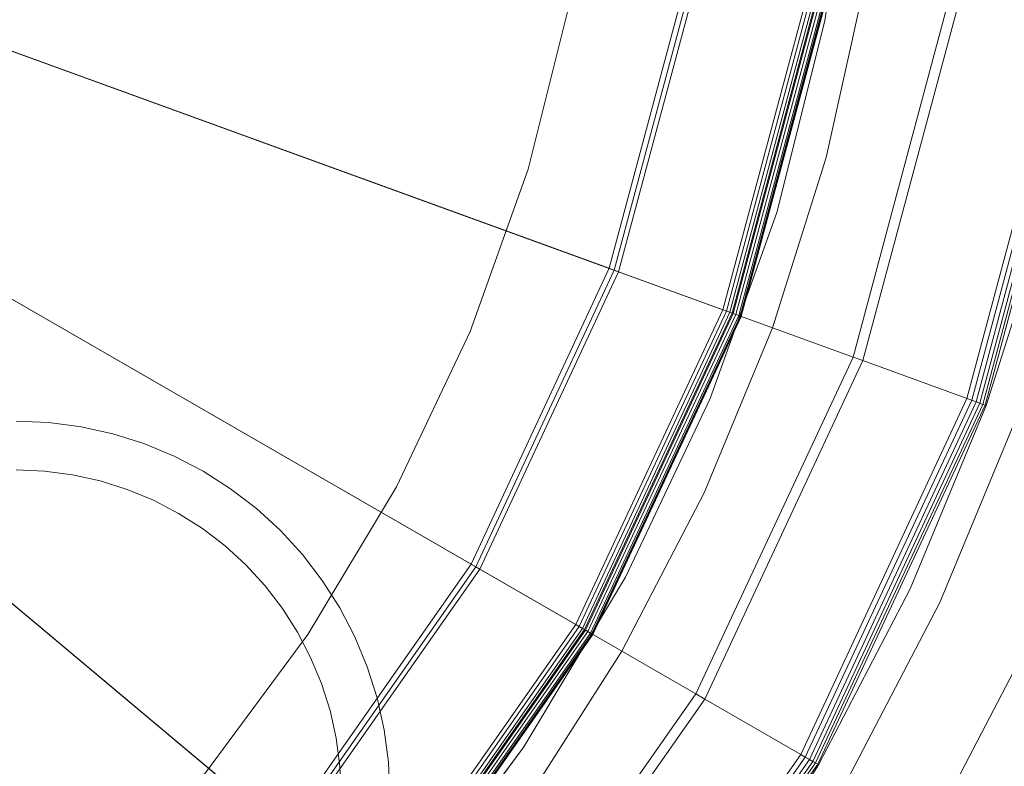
# Model space of a CAD drawing. Header units: inches. Extents: x -412 to -304, y -62 to 18.
# Tile 112 of 256: x -357.364 to -356.767, y -47.748 to -47.296. Entities that reach past the tile are written whole.
import ezdxf

# ---------------------------------------------------------------- set-up
doc = ezdxf.new("R2010")
doc.units = ezdxf.units.IN
doc.header["$LTSCALE"] = 32
doc.header["$MEASUREMENT"] = 0
for name, color, linetype, lineweight in [('Black', 7, 'Continuous', 18), ('DashLine', 7, 'Continuous', 13), ('Drawing', 7, 'Continuous', 18), ('Metal_HtAdjMech', 7, 'Continuous', 18), ('Metal_MP', 7, 'Continuous', 5), ('None', 7, 'Continuous', 18), ('SolidLine', 7, 'Continuous', 15), ('TIMotion-Frame', 7, 'Continuous', 18), ('Wood_1-H', 7, 'Continuous', 13)]:
    doc.layers.add(name, color=color, linetype=linetype, lineweight=lineweight)

# ---------------------------------------------------------------- blocks, each defined once
blk = doc.blocks.new('Group-20')
at = {"layer": 'Black'}
for points in [[(-34.54794, 16.53613, 28.9791), (34.54794, 16.53613, 28.9791), (34.54794, -16.53613, 28.9791), (-34.54794, -16.53613, 28.9791)], [(-34.54794, 16.53613, 27.70079), (34.54794, 16.53613, 27.70079), (34.54794, -16.53613, 27.70079), (-34.54794, -16.53613, 27.70079)]]:
    blk.add_3dface(points, dxfattribs=at)
at = {"layer": 'Wood_1-H'}
for points in [[(-35.96494, 17.95313, 28.99879), (35.96494, 17.95313, 28.99879), (35.96494, -17.95313, 28.99879), (-35.96494, -17.95313, 28.99879)], [(-35.96494, 17.95313, 28.9791), (35.96494, 17.95313, 28.9791), (35.96494, -17.95313, 28.9791), (-35.96494, -17.95313, 28.9791)]]:
    blk.add_3dface(points, dxfattribs=at)
blk = doc.blocks.new('MPHtAdjColumn (3D)')
at = {"layer": 'Metal_HtAdjMech'}
for points, invisible_edges in [([(-0.58057, 0.8579, 2.90305), (-0.5942, 0.86836, 2.90305), (-0.23928, 1.35702, 2.90305), (-0.1201, 1.37271, 2.90305)], 10), ([(-0.1201, 1.37271, 2.90305), (0, 1.37795, 2.90305), (-0.56791, 0.8463, 2.90305), (-0.58057, 0.8579, 2.90305)], 10), ([(-0.55631, 0.83364, 2.90305), (-0.56791, 0.8463, 2.90305), (0, 1.37795, 2.90305), (0.1201, 1.37271, 2.90305)], 10), ([(0.1201, 1.37271, 2.90305), (0.23928, 1.35702, 2.90305), (-0.54586, 0.82002, 2.90305), (-0.55631, 0.83364, 2.90305)], 10), ([(-0.21535, 1.22132, 23.65108), (-0.10809, 1.23544, 23.65108), (-0.1201, 1.37271, 23.65108), (-0.23928, 1.35702, 23.65108)], 10), ([(-0.35664, 1.331, 2.90305), (-0.23928, 1.35702, 2.90305), (-0.5942, 0.86836, 2.90305), (-0.60868, 0.87758, 2.90305)], 10), ([(-0.53663, 0.80553, 2.90305), (-0.54586, 0.82002, 2.90305), (0.23928, 1.35702, 2.90305)], 10), ([(0.23928, 1.35702, 2.90305), (-0.5287, 0.7903, 2.90305), (-0.53663, 0.80553, 2.90305)], 9), ([(0.23928, 1.35702, 2.90305), (0.55631, 0.83364, 2.90305), (-0.52213, 0.77443, 2.90305), (-0.5287, 0.7903, 2.90305)], 11), ([(-0.23928, 1.35702, 23.65108), (-0.35664, 1.331, 23.65108), (-0.32098, 1.1979, 23.65108), (-0.21535, 1.22132, 23.65108)], 10), ([(-0.47129, 1.29485, 2.90305), (-0.35664, 1.331, 2.90305), (-0.60868, 0.87758, 2.90305), (-0.62391, 0.88551, 2.90305)], 10), ([(-0.47129, 1.29485, 2.90305), (-0.47129, 1.29485, 23.65108), (-0.35664, 1.331, 23.65108), (-0.35664, 1.331, 2.90305)], 5), ([(-0.42416, 1.16537, 23.65108), (-0.32098, 1.1979, 23.65108), (-0.35664, 1.331, 23.65108), (-0.47129, 1.29485, 23.65108)], 10), ([(-0.58235, 1.24885, 2.90305), (-0.47129, 1.29485, 2.90305), (-0.63978, 0.89209, 2.90305), (-0.65616, 0.89725, 2.90305)], 10), ([(-0.62391, 0.88551, 2.90305), (-0.63978, 0.89209, 2.90305), (-0.47129, 1.29485, 2.90305)], 10), ([(-0.58235, 1.24885, 2.90305), (-0.58235, 1.24885, 23.65108), (-0.47129, 1.29485, 23.65108), (-0.47129, 1.29485, 2.90305)], 5), ([(-0.52411, 1.12396, 23.65108), (-0.42416, 1.16537, 23.65108), (-0.47129, 1.29485, 23.65108), (-0.58235, 1.24885, 23.65108)], 10), ([(-0.68898, 1.19334, 2.90305), (-0.58235, 1.24885, 2.90305), (-0.67292, 0.90097, 2.90305), (-0.68995, 0.90321, 2.90305)], 10), ([(-0.68898, 1.19334, 2.90305), (-0.68898, 1.19334, 23.65108), (-0.58235, 1.24885, 23.65108), (-0.58235, 1.24885, 2.90305)], 5), ([(-0.58235, 1.24885, 23.65108), (-0.68898, 1.19334, 23.65108), (-0.62008, 1.07401, 23.65108), (-0.52411, 1.12396, 23.65108)], 10), ([(-0.65616, 0.89725, 2.90305), (-0.67292, 0.90097, 2.90305), (-0.58235, 1.24885, 2.90305)], 10), ([(-0.56791, 0.8463, 3.18202), (-0.55631, 0.83364, 3.18202), (-0.10809, 1.23544, 3.18202), (-0.21535, 1.22132, 3.18202)], 10), ([(0, 1.24016, 3.18202), (-0.10809, 1.23544, 3.18202), (-0.55631, 0.83364, 3.18202), (-0.54586, 0.82002, 3.18202)], 10), ([(-0.54586, 0.82002, 3.18202), (0.10809, 1.23544, 3.18202), (0, 1.24016, 3.18202)], 9), ([(-0.54586, 0.82002, 3.18202), (-0.53663, 0.80553, 3.18202), (0.21535, 1.22132, 3.18202), (0.10809, 1.23544, 3.18202)], 10), ([(-0.58057, 0.8579, 3.18202), (-0.56791, 0.8463, 3.18202), (-0.21535, 1.22132, 3.18202), (-0.32098, 1.1979, 3.18202)], 10), ([(0.5287, 0.7903, 3.18202), (0.53663, 0.80553, 3.18202), (0.21535, 1.22132, 3.18202), (-0.53663, 0.80553, 3.18202)], 14), ([(-0.21535, 1.22132, 3.18202), (-0.21535, 1.22132, 23.65108), (-0.32098, 1.1979, 23.65108), (-0.32098, 1.1979, 3.18202)], 5), ([(-0.79036, 1.12875, 2.90305), (-0.68898, 1.19334, 2.90305), (-0.70711, 0.90396, 2.90305), (-0.72426, 0.90321, 2.90305)], 10), ([(-0.79036, 1.12875, 2.90305), (-0.79036, 1.12875, 23.65108), (-0.68898, 1.19334, 23.65108), (-0.68898, 1.19334, 2.90305)], 5), ([(-0.71133, 1.01588, 23.65108), (-0.62008, 1.07401, 23.65108), (-0.68898, 1.19334, 23.65108), (-0.79036, 1.12875, 23.65108)], 10), ([(-0.68995, 0.90321, 2.90305), (-0.70711, 0.90396, 2.90305), (-0.68898, 1.19334, 2.90305)], 10), ([(-0.60868, 0.87758, 3.18202), (-0.5942, 0.86836, 3.18202), (-0.32098, 1.1979, 3.18202), (-0.42416, 1.16537, 3.18202)], 10), ([(-0.32098, 1.1979, 3.18202), (-0.5942, 0.86836, 3.18202), (-0.58057, 0.8579, 3.18202)], 9), ([(-0.32098, 1.1979, 3.18202), (-0.32098, 1.1979, 23.65108), (-0.42416, 1.16537, 23.65108), (-0.42416, 1.16537, 3.18202)], 5), ([(-0.42416, 1.16537, 3.18202), (-0.52411, 1.12396, 3.18202), (-0.62391, 0.88551, 3.18202), (-0.60868, 0.87758, 3.18202)], 10), ([(-0.42416, 1.16537, 3.18202), (-0.42416, 1.16537, 23.65108), (-0.52411, 1.12396, 23.65108), (-0.52411, 1.12396, 3.18202)], 5), ([(-0.52411, 1.12396, 3.18202), (-0.62008, 1.07401, 3.18202), (-0.65616, 0.89725, 3.18202), (-0.63978, 0.89209, 3.18202)], 10), ([(-0.63978, 0.89209, 3.18202), (-0.62391, 0.88551, 3.18202), (-0.52411, 1.12396, 3.18202)], 10), ([(-0.52411, 1.12396, 3.18202), (-0.52411, 1.12396, 23.65108), (-0.62008, 1.07401, 23.65108), (-0.62008, 1.07401, 3.18202)], 5), ([(-0.68995, 0.90321, 3.18202), (-0.67292, 0.90097, 3.18202), (-0.62008, 1.07401, 3.18202), (-0.71133, 1.01588, 3.18202)], 10), ([(-0.62008, 1.07401, 3.18202), (-0.62008, 1.07401, 23.65108), (-0.71133, 1.01588, 23.65108), (-0.71133, 1.01588, 3.18202)], 5), ([(-0.67292, 0.90097, 3.18202), (-0.65616, 0.89725, 3.18202), (-0.62008, 1.07401, 3.18202)], 10), ([(-0.68995, 0.90321, 2.90305), (-0.68995, 0.90321, 3.18202), (-0.70711, 0.90396, 3.18202), (-0.70711, 0.90396, 2.90305)], 5), ([(-0.67292, 0.90097, 2.90305), (-0.67292, 0.90097, 3.18202), (-0.68995, 0.90321, 3.18202), (-0.68995, 0.90321, 2.90305)], 5), ([(-0.65616, 0.89725, 2.90305), (-0.65616, 0.89725, 3.18202), (-0.67292, 0.90097, 3.18202), (-0.67292, 0.90097, 2.90305)], 5), ([(-0.63978, 0.89209, 2.90305), (-0.63978, 0.89209, 3.18202), (-0.65616, 0.89725, 3.18202), (-0.65616, 0.89725, 2.90305)], 5), ([(-0.62391, 0.88551, 2.90305), (-0.62391, 0.88551, 3.18202), (-0.63978, 0.89209, 3.18202), (-0.63978, 0.89209, 2.90305)], 5), ([(-0.60868, 0.87758, 2.90305), (-0.60868, 0.87758, 3.18202), (-0.62391, 0.88551, 3.18202), (-0.62391, 0.88551, 2.90305)], 5), ([(-0.5942, 0.86836, 2.90305), (-0.5942, 0.86836, 3.18202), (-0.60868, 0.87758, 3.18202), (-0.60868, 0.87758, 2.90305)], 5), ([(-0.58057, 0.8579, 2.90305), (-0.58057, 0.8579, 3.18202), (-0.5942, 0.86836, 3.18202), (-0.5942, 0.86836, 2.90305)], 5), ([(-0.56791, 0.8463, 2.90305), (-0.56791, 0.8463, 3.18202), (-0.58057, 0.8579, 3.18202), (-0.58057, 0.8579, 2.90305)], 5), ([(-0.55631, 0.83364, 2.90305), (-0.55631, 0.83364, 3.18202), (-0.56791, 0.8463, 3.18202), (-0.56791, 0.8463, 2.90305)], 5), ([(-0.54586, 0.82002, 2.90305), (-0.54586, 0.82002, 3.18202), (-0.55631, 0.83364, 3.18202), (-0.55631, 0.83364, 2.90305)], 5), ([(-0.51696, 0.75806, 2.90305), (-0.52213, 0.77443, 2.90305), (0.55631, 0.83364, 2.90305)], 10), ([(-0.51325, 0.74129, 2.90305), (-0.51696, 0.75806, 2.90305), (0.55631, 0.83364, 2.90305)], 10), ([(0.55631, 0.83364, 2.90305), (0.54586, 0.82002, 2.90305), (-0.51101, 0.72426, 2.90305), (-0.51325, 0.74129, 2.90305)], 10), ([(-0.53663, 0.80553, 2.90305), (-0.53663, 0.80553, 3.18202), (-0.54586, 0.82002, 3.18202), (-0.54586, 0.82002, 2.90305)], 5), ([(-0.51101, 0.72426, 2.90305), (0.54586, 0.82002, 2.90305), (0.53663, 0.80553, 2.90305)], 9), ([(-0.5287, 0.7903, 2.90305), (-0.5287, 0.7903, 3.18202), (-0.53663, 0.80553, 3.18202), (-0.53663, 0.80553, 2.90305)], 5), ([(-0.53663, 0.80553, 3.18202), (0.52213, 0.77443, 3.18202), (0.5287, 0.7903, 3.18202)], 9), ([(-0.53663, 0.80553, 3.18202), (0.51325, 0.74129, 3.18202), (0.51696, 0.75806, 3.18202)], 9), ([(0.51696, 0.75806, 3.18202), (0.52213, 0.77443, 3.18202), (-0.53663, 0.80553, 3.18202)], 10), ([(0.51325, 0.74129, 3.18202), (-0.53663, 0.80553, 3.18202), (-0.5287, 0.7903, 3.18202)], 9), ([(-0.51101, 0.72426, 2.90305), (0.53663, 0.80553, 2.90305), (0.5287, 0.7903, 2.90305)], 9), ([(-0.52213, 0.77443, 2.90305), (-0.52213, 0.77443, 3.18202), (-0.5287, 0.7903, 3.18202), (-0.5287, 0.7903, 2.90305)], 5), ([(-0.5287, 0.7903, 3.18202), (-0.52213, 0.77443, 3.18202), (0.51325, 0.74129, 3.18202)], 10), ([(0.5287, 0.7903, 2.90305), (0.52213, 0.77443, 2.90305), (-0.51101, 0.72426, 2.90305)], 10), ([(-0.51696, 0.75806, 2.90305), (-0.51696, 0.75806, 3.18202), (-0.52213, 0.77443, 3.18202), (-0.52213, 0.77443, 2.90305)], 5), ([(-0.52213, 0.77443, 3.18202), (-0.51696, 0.75806, 3.18202), (0.51325, 0.74129, 3.18202)], 10), ([(-0.51101, 0.72426, 2.90305), (0.52213, 0.77443, 2.90305), (0.51696, 0.75806, 2.90305)], 9), ([(-0.51325, 0.74129, 2.90305), (-0.51325, 0.74129, 3.18202), (-0.51696, 0.75806, 3.18202), (-0.51696, 0.75806, 2.90305)], 5), ([(0.51325, 0.74129, 3.18202), (-0.51696, 0.75806, 3.18202), (-0.51325, 0.74129, 3.18202)], 9), ([(-0.51101, 0.72426, 2.90305), (0.51696, 0.75806, 2.90305), (0.51325, 0.74129, 2.90305)], 9), ([(-0.51101, 0.72426, 2.90305), (-0.51101, 0.72426, 3.18202), (-0.51325, 0.74129, 3.18202), (-0.51325, 0.74129, 2.90305)], 5), ([(-0.51325, 0.74129, 3.18202), (-0.51101, 0.72426, 3.18202), (0.51325, 0.74129, 3.18202)], 10), ([(0.51325, 0.74129, 2.90305), (0.51101, 0.72426, 2.90305), (-0.51101, 0.72426, 2.90305)], 10), ([(0.51101, 0.72426, 3.18202), (0.51325, 0.74129, 3.18202), (-0.51101, 0.72426, 3.18202)], 10), ([(0.51101, 0.72426, 2.90305), (0.51026, 0.70711, 2.90305), (-0.51026, 0.70711, 2.90305), (-0.51101, 0.72426, 2.90305)], 10), ([(-0.51026, 0.70711, 2.90305), (-0.51026, 0.70711, 3.18202), (-0.51101, 0.72426, 3.18202), (-0.51101, 0.72426, 2.90305)], 5), ([(0.51026, 0.70711, 3.18202), (0.51101, 0.72426, 3.18202), (-0.51101, 0.72426, 3.18202), (-0.51026, 0.70711, 3.18202)], 10)]:
    blk.add_3dface(points, dxfattribs=dict(at, invisible_edges=invisible_edges))
for points in [[(-0.22545, 1.27859, 23.74793), (0, 1.29831, 23.74793), (0, 1.37147, 23.70567), (-0.23815, 1.35063, 23.70567)], [(-0.47109, 1.2943, 23.66289), (-0.23918, 1.35644, 23.66289), (-0.2389, 1.35489, 23.65699), (-0.47055, 1.29282, 23.65699)], [(-0.47109, 1.2943, 23.69544), (-0.23918, 1.35644, 23.69544), (-0.23918, 1.35644, 23.66289), (-0.47109, 1.2943, 23.66289)], [(-0.47055, 1.29282, 23.70135), (-0.2389, 1.35489, 23.70135), (-0.23918, 1.35644, 23.69544), (-0.47109, 1.2943, 23.69544)], [(-0.47055, 1.29282, 23.65699), (-0.2389, 1.35489, 23.65699), (-0.23858, 1.35304, 23.65454), (-0.46991, 1.29105, 23.65454)], [(-0.46907, 1.28876, 23.70567), (-0.23815, 1.35063, 23.70567), (-0.2389, 1.35489, 23.70135), (-0.47055, 1.29282, 23.70135)], [(-0.46991, 1.29105, 23.65454), (-0.23858, 1.35304, 23.65454), (-0.23815, 1.35063, 23.65267), (-0.46907, 1.28876, 23.65267)], [(-0.46907, 1.28876, 23.65267), (-0.23815, 1.35063, 23.65267), (-0.23766, 1.34783, 23.65149), (-0.4681, 1.28608, 23.65149)], [(-0.44405, 1.22002, 23.74793), (-0.22545, 1.27859, 23.74793), (-0.23815, 1.35063, 23.70567), (-0.46907, 1.28876, 23.70567)], [(-0.4681, 1.28608, 23.65149), (-0.23766, 1.34783, 23.65149), (-0.23713, 1.34482, 23.65108), (-0.46705, 1.28321, 23.65108)], [(-0.68868, 1.19284, 23.66289), (-0.47109, 1.2943, 23.66289), (-0.47055, 1.29282, 23.65699), (-0.68789, 1.19147, 23.65699)], [(-0.68868, 1.19284, 23.69544), (-0.47109, 1.2943, 23.69544), (-0.47109, 1.2943, 23.66289), (-0.68868, 1.19284, 23.66289)], [(-0.68789, 1.19147, 23.70135), (-0.47055, 1.29282, 23.70135), (-0.47109, 1.2943, 23.69544), (-0.68868, 1.19284, 23.69544)], [(-0.68789, 1.19147, 23.65699), (-0.47055, 1.29282, 23.65699), (-0.46991, 1.29105, 23.65454), (-0.68696, 1.18984, 23.65454)], [(-0.68573, 1.18773, 23.70567), (-0.46907, 1.28876, 23.70567), (-0.47055, 1.29282, 23.70135), (-0.68789, 1.19147, 23.70135)], [(-0.68696, 1.18984, 23.65454), (-0.46991, 1.29105, 23.65454), (-0.46907, 1.28876, 23.65267), (-0.68573, 1.18773, 23.65267)], [(-0.68573, 1.18773, 23.65267), (-0.46907, 1.28876, 23.65267), (-0.4681, 1.28608, 23.65149), (-0.68431, 1.18526, 23.65149)], [(-0.64916, 1.12437, 23.74793), (-0.44405, 1.22002, 23.74793), (-0.46907, 1.28876, 23.70567), (-0.68573, 1.18773, 23.70567)], [(-0.68431, 1.18526, 23.65149), (-0.4681, 1.28608, 23.65149), (-0.46705, 1.28321, 23.65108), (-0.68278, 1.18261, 23.65108)], [(-0.44193, 1.21418, 23.74951), (-0.22437, 1.27248, 23.74951), (-0.22545, 1.27859, 23.74793), (-0.44405, 1.22002, 23.74793)], [(0, 0, 23.74951), (-0.22437, 1.27248, 23.74951), (-0.44193, 1.21418, 23.74951)], [(-0.64605, 1.119, 23.74951), (-0.44193, 1.21418, 23.74951), (-0.44405, 1.22002, 23.74793), (-0.64916, 1.12437, 23.74793)], [(0, 0, 23.74951), (-0.44193, 1.21418, 23.74951), (-0.64605, 1.119, 23.74951)], [(-0.88536, 1.05513, 23.66289), (-0.68868, 1.19284, 23.66289), (-0.68789, 1.19147, 23.65699), (-0.88434, 1.05391, 23.65699)], [(-0.88536, 1.05513, 23.69544), (-0.68868, 1.19284, 23.69544), (-0.68868, 1.19284, 23.66289), (-0.88536, 1.05513, 23.66289)], [(-0.88434, 1.05391, 23.70135), (-0.68789, 1.19147, 23.70135), (-0.68868, 1.19284, 23.69544), (-0.88536, 1.05513, 23.69544)], [(-0.88434, 1.05391, 23.65699), (-0.68789, 1.19147, 23.65699), (-0.68696, 1.18984, 23.65454), (-0.88313, 1.05248, 23.65454)], [(-0.88156, 1.0506, 23.70567), (-0.68573, 1.18773, 23.70567), (-0.68789, 1.19147, 23.70135), (-0.88434, 1.05391, 23.70135)], [(-0.88313, 1.05248, 23.65454), (-0.68696, 1.18984, 23.65454), (-0.68573, 1.18773, 23.65267), (-0.88156, 1.0506, 23.65267)], [(-0.88156, 1.0506, 23.65267), (-0.68573, 1.18773, 23.65267), (-0.68431, 1.18526, 23.65149), (-0.87973, 1.04842, 23.65149)], [(-0.83454, 0.99457, 23.74793), (-0.64916, 1.12437, 23.74793), (-0.68573, 1.18773, 23.70567), (-0.88156, 1.0506, 23.70567)], [(-0.87973, 1.04842, 23.65149), (-0.68431, 1.18526, 23.65149), (-0.68278, 1.18261, 23.65108), (-0.87777, 1.04608, 23.65108)], [(-0.83055, 0.98981, 23.74951), (-0.64605, 1.119, 23.74951), (-0.64916, 1.12437, 23.74793), (-0.83454, 0.99457, 23.74793)], [(0, 0, 23.74951), (-0.64605, 1.119, 23.74951), (-0.83055, 0.98981, 23.74951)], [(0, 0, 23.74951), (-0.83055, 0.98981, 23.74951), (-0.98981, 0.83055, 23.74951)], [(0, 0, 23.74951), (-0.98981, 0.83055, 23.74951), (-1.119, 0.64605, 23.74951)]]:
    blk.add_3dface(points, dxfattribs=at)
at = {"layer": 'Metal_MP'}
for points, invisible_edges in [([(-0.57726, 0.89254, 2.90305), (-0.00003, 1.63494, 2.90305), (-0.12834, 1.62991, 2.90305)], 9), ([(-0.57726, 0.89254, 2.90305), (-0.56159, 0.88052, 2.90305), (0.13576, 1.62929, 2.90305), (-0.00003, 1.63494, 2.90305)], 10), ([(-0.12834, 1.62991, 2.90305), (-0.14243, 1.6282, 2.90305), (-0.59392, 0.90316, 2.90305), (-0.57726, 0.89254, 2.90305)], 10), ([(-0.56159, 0.88052, 2.90305), (-0.54703, 0.86718, 2.90305), (0.13576, 1.62929, 2.90305)], 10), ([(0.13576, 1.62929, 2.90305), (-0.54703, 0.86718, 2.90305), (-0.53369, 0.85262, 2.90305)], 9), ([(0.13576, 1.62929, 2.90305), (-0.53369, 0.85262, 2.90305), (-0.52167, 0.83695, 2.90305)], 9), ([(0.13576, 1.62929, 2.90305), (-0.52167, 0.83695, 2.90305), (-0.51106, 0.8203, 2.90305)], 9), ([(-0.51106, 0.8203, 2.90305), (-0.50194, 0.80278, 2.90305), (0.59392, 0.90316, 2.90305), (0.13576, 1.62929, 2.90305)], 14), ([(-0.2839, 1.6101, 2.76919), (-0.14249, 1.62872, 2.76919), (-0.59392, 0.90316, 2.76919), (-0.61144, 0.91227, 2.76919)], 10), ([(0.51106, 0.8203, 2.76919), (0.50194, 0.80278, 2.76919), (-0.59392, 0.90316, 2.76919), (-0.14249, 1.62872, 2.76919)], 14), ([(-0.59392, 0.90316, 2.90305), (-0.14243, 1.6282, 2.90305), (-0.2628, 1.61368, 2.90305)], 9), ([(-0.2628, 1.61368, 2.90305), (-0.28375, 1.60937, 2.90305), (-0.61144, 0.91227, 2.90305), (-0.59392, 0.90316, 2.90305)], 10), ([(-0.61144, 0.91227, 2.76919), (-0.62968, 0.91983, 2.76919), (-0.42315, 1.57923, 2.76919), (-0.2839, 1.6101, 2.76919)], 10), ([(-0.28375, 1.60937, 2.90305), (-0.3955, 1.58639, 2.90305), (-0.62968, 0.91983, 2.90305), (-0.61144, 0.91227, 2.90305)], 10), ([(-0.62968, 0.91983, 2.90305), (-0.3955, 1.58639, 2.90305), (-0.42289, 1.57834, 2.90305)], 9), ([(-0.64852, 0.92577, 2.76919), (-0.6678, 0.93005, 2.76919), (-0.55918, 1.53634, 2.76919), (-0.42315, 1.57923, 2.76919)], 10), ([(-0.42315, 1.57923, 2.76919), (-0.62968, 0.91983, 2.76919), (-0.64852, 0.92577, 2.76919)], 9), ([(-0.42289, 1.57834, 2.90305), (-0.52562, 1.54815, 2.90305), (-0.64852, 0.92577, 2.90305), (-0.62968, 0.91983, 2.90305)], 10), ([(-0.52562, 1.54815, 2.90305), (-0.55879, 1.53534, 2.90305), (-0.6678, 0.93005, 2.90305), (-0.64852, 0.92577, 2.90305)], 10), ([(-0.6678, 0.93005, 2.76919), (-0.68738, 0.93262, 2.76919), (-0.69095, 1.48176, 2.76919), (-0.55918, 1.53634, 2.76919)], 10), ([(-0.55879, 1.53534, 2.90305), (-0.65184, 1.49938, 2.90305), (-0.68738, 0.93262, 2.90305), (-0.6678, 0.93005, 2.90305)], 10), ([(-0.70711, 0.93348, 2.90305), (-0.68738, 0.93262, 2.90305), (-0.65184, 1.49938, 2.90305), (-0.69043, 1.48067, 2.90305)], 10), ([(-0.69095, 1.48176, 2.76919), (-0.68738, 0.93262, 2.76919), (-0.70711, 0.93348, 2.76919)], 9), ([(-0.68738, 0.93262, 2.76919), (-0.68738, 0.93262, 2.90305), (-0.70711, 0.93348, 2.90305), (-0.70711, 0.93348, 2.76919)], 5), ([(-0.6678, 0.93005, 2.76919), (-0.6678, 0.93005, 2.90305), (-0.68738, 0.93262, 2.90305), (-0.68738, 0.93262, 2.76919)], 5), ([(-0.64852, 0.92577, 2.76919), (-0.64852, 0.92577, 2.90305), (-0.6678, 0.93005, 2.90305), (-0.6678, 0.93005, 2.76919)], 5), ([(-0.62968, 0.91983, 2.76919), (-0.62968, 0.91983, 2.90305), (-0.64852, 0.92577, 2.90305), (-0.64852, 0.92577, 2.76919)], 5), ([(-0.61144, 0.91227, 2.76919), (-0.61144, 0.91227, 2.90305), (-0.62968, 0.91983, 2.90305), (-0.62968, 0.91983, 2.76919)], 5), ([(-0.59392, 0.90316, 2.76919), (-0.59392, 0.90316, 2.90305), (-0.61144, 0.91227, 2.90305), (-0.61144, 0.91227, 2.76919)], 5), ([(-0.57726, 0.89254, 2.76919), (-0.59392, 0.90316, 2.76919), (0.50194, 0.80278, 2.76919)], 10), ([(-0.57726, 0.89254, 2.76919), (-0.57726, 0.89254, 2.90305), (-0.59392, 0.90316, 2.90305), (-0.59392, 0.90316, 2.76919)], 5), ([(0.57726, 0.89254, 2.90305), (0.59392, 0.90316, 2.90305), (-0.50194, 0.80278, 2.90305)], 10), ([(0.50194, 0.80278, 2.76919), (-0.56159, 0.88052, 2.76919), (-0.57726, 0.89254, 2.76919)], 9), ([(-0.56159, 0.88052, 2.76919), (-0.56159, 0.88052, 2.90305), (-0.57726, 0.89254, 2.90305), (-0.57726, 0.89254, 2.76919)], 5), ([(-0.50194, 0.80278, 2.90305), (0.56159, 0.88052, 2.90305), (0.57726, 0.89254, 2.90305)], 9), ([(0.50194, 0.80278, 2.76919), (-0.54703, 0.86718, 2.76919), (-0.56159, 0.88052, 2.76919)], 9), ([(-0.54703, 0.86718, 2.76919), (-0.54703, 0.86718, 2.90305), (-0.56159, 0.88052, 2.90305), (-0.56159, 0.88052, 2.76919)], 5), ([(-0.50194, 0.80278, 2.90305), (0.54703, 0.86718, 2.90305), (0.56159, 0.88052, 2.90305)], 9), ([(-0.53369, 0.85262, 2.76919), (-0.54703, 0.86718, 2.76919), (0.50194, 0.80278, 2.76919)], 10), ([(-0.53369, 0.85262, 2.76919), (-0.53369, 0.85262, 2.90305), (-0.54703, 0.86718, 2.90305), (-0.54703, 0.86718, 2.76919)], 5), ([(0.53369, 0.85262, 2.90305), (0.54703, 0.86718, 2.90305), (-0.50194, 0.80278, 2.90305)], 10), ([(-0.52167, 0.83695, 2.76919), (-0.53369, 0.85262, 2.76919), (0.50194, 0.80278, 2.76919)], 10), ([(-0.52167, 0.83695, 2.76919), (-0.52167, 0.83695, 2.90305), (-0.53369, 0.85262, 2.90305), (-0.53369, 0.85262, 2.76919)], 5), ([(0.52167, 0.83695, 2.90305), (0.53369, 0.85262, 2.90305), (-0.50194, 0.80278, 2.90305)], 10), ([(-0.51106, 0.8203, 2.76919), (-0.52167, 0.83695, 2.76919), (0.50194, 0.80278, 2.76919)], 10), ([(-0.51106, 0.8203, 2.76919), (-0.51106, 0.8203, 2.90305), (-0.52167, 0.83695, 2.90305), (-0.52167, 0.83695, 2.76919)], 5), ([(0.51106, 0.8203, 2.90305), (0.52167, 0.83695, 2.90305), (-0.50194, 0.80278, 2.90305)], 10), ([(0.50194, 0.80278, 2.76919), (-0.50194, 0.80278, 2.76919), (-0.51106, 0.8203, 2.76919)], 9), ([(-0.50194, 0.80278, 2.76919), (-0.50194, 0.80278, 2.90305), (-0.51106, 0.8203, 2.90305), (-0.51106, 0.8203, 2.76919)], 5), ([(-0.50194, 0.80278, 2.90305), (0.50194, 0.80278, 2.90305), (0.51106, 0.8203, 2.90305)], 9), ([(0.50194, 0.80278, 2.90305), (-0.50194, 0.80278, 2.90305), (-0.49438, 0.78453, 2.90305)], 9), ([(-0.50194, 0.80278, 2.76919), (0.49438, 0.78453, 2.76919), (0.48844, 0.7657, 2.76919)], 9), ([(-0.50194, 0.80278, 2.76919), (0.50194, 0.80278, 2.76919), (0.49438, 0.78453, 2.76919)], 9), ([(0.48844, 0.7657, 2.76919), (0.48417, 0.74642, 2.76919), (-0.50194, 0.80278, 2.76919)], 10), ([(-0.49438, 0.78453, 2.76919), (-0.50194, 0.80278, 2.76919), (0.48417, 0.74642, 2.76919)], 10), ([(-0.49438, 0.78453, 2.76919), (-0.49438, 0.78453, 2.90305), (-0.50194, 0.80278, 2.90305), (-0.50194, 0.80278, 2.76919)], 5), ([(0.50194, 0.80278, 2.90305), (-0.49438, 0.78453, 2.90305), (-0.48844, 0.7657, 2.90305)], 9), ([(-0.48844, 0.7657, 2.90305), (-0.48417, 0.74642, 2.90305), (0.50194, 0.80278, 2.90305)], 10), ([(0.49438, 0.78453, 2.90305), (0.50194, 0.80278, 2.90305), (-0.48417, 0.74642, 2.90305)], 10), ([(-0.48844, 0.7657, 2.76919), (-0.49438, 0.78453, 2.76919), (0.48417, 0.74642, 2.76919)], 10), ([(-0.48844, 0.7657, 2.76919), (-0.48844, 0.7657, 2.90305), (-0.49438, 0.78453, 2.90305), (-0.49438, 0.78453, 2.76919)], 5), ([(0.48844, 0.7657, 2.90305), (0.49438, 0.78453, 2.90305), (-0.48417, 0.74642, 2.90305)], 10), ([(0.48417, 0.74642, 2.76919), (-0.48417, 0.74642, 2.76919), (-0.48844, 0.7657, 2.76919)], 9), ([(-0.48417, 0.74642, 2.76919), (-0.48417, 0.74642, 2.90305), (-0.48844, 0.7657, 2.90305), (-0.48844, 0.7657, 2.76919)], 5), ([(-0.48417, 0.74642, 2.90305), (0.48417, 0.74642, 2.90305), (0.48844, 0.7657, 2.90305)], 9), ([(0.48159, 0.72684, 2.90305), (-0.48417, 0.74642, 2.90305), (-0.48159, 0.72684, 2.90305)], 9), ([(0.48159, 0.72684, 2.90305), (0.48417, 0.74642, 2.90305), (-0.48417, 0.74642, 2.90305)], 10), ([(-0.48417, 0.74642, 2.76919), (0.48417, 0.74642, 2.76919), (0.48159, 0.72684, 2.76919)], 9), ([(-0.48159, 0.72684, 2.76919), (-0.48417, 0.74642, 2.76919), (0.48159, 0.72684, 2.76919)], 10), ([(-0.48159, 0.72684, 2.76919), (-0.48159, 0.72684, 2.90305), (-0.48417, 0.74642, 2.90305), (-0.48417, 0.74642, 2.76919)], 5), ([(-0.48159, 0.72684, 2.90305), (-0.48073, 0.70711, 2.90305), (0.48073, 0.70711, 2.90305), (0.48159, 0.72684, 2.90305)], 10), ([(0.48159, 0.72684, 2.76919), (0.48073, 0.70711, 2.76919), (-0.48073, 0.70711, 2.76919), (-0.48159, 0.72684, 2.76919)], 10), ([(-0.48073, 0.70711, 2.76919), (-0.48073, 0.70711, 2.90305), (-0.48159, 0.72684, 2.90305), (-0.48159, 0.72684, 2.76919)], 5)]:
    blk.add_3dface(points, dxfattribs=dict(at, invisible_edges=invisible_edges))
blk = doc.blocks.new('MPHtAdjLeg-16 (3D)')
at = {"layer": 'DashLine', "color": 7}
blk.add_blockref('MPHtAdjColumn (3D)', (0, 0), dxfattribs=at)
blk = doc.blocks.new('MpHtAdjBase-3 (3D)')
at = {"layer": 'Black', "color": 7, "xscale": -1}
blk.add_blockref('MPHtAdjLeg-16 (3D)', (21.55512, 0), dxfattribs=at)
blk = doc.blocks.new('Group-21')
at = {"layer": 'Metal_HtAdjMech'}
for points, invisible_edges in [([(-0.2381, 1.19702, 23.90699), (0.11963, 1.2146, 23.90699), (0.57533, 1.07636, 23.90699), (-0.2381, 1.19702, 23.90699)], 15), ([(-0.2381, 1.19702, 2.98179), (0.11963, 1.2146, 2.98179), (0.57533, 1.07636, 2.98179), (-0.2381, 1.19702, 2.98179)], 15), ([(0.11963, 1.2146, 23.90699), (0.2381, 1.19702, 23.90699), (0.35428, 1.16792, 23.90699), (0.11963, 1.2146, 23.90699)], 12), ([(0.11963, 1.2146, 23.90699), (0.35428, 1.16792, 23.90699), (0.57533, 1.07636, 23.90699), (0.11963, 1.2146, 23.90699)], 15), ([(0.11963, 1.2146, 2.98179), (0.2381, 1.19702, 2.98179), (0.35428, 1.16792, 2.98179), (0.11963, 1.2146, 2.98179)], 12), ([(0.11963, 1.2146, 2.98179), (0.35428, 1.16792, 2.98179), (0.57533, 1.07636, 2.98179), (0.11963, 1.2146, 2.98179)], 15), ([(-1.2146, 0.11963, 23.90699), (-0.2381, 1.19702, 23.90699), (1.07636, 0.57533, 23.90699), (-1.2146, 0.11963, 23.90699)], 15), ([(-1.2146, 0.11963, 2.98179), (-0.2381, 1.19702, 2.98179), (1.07636, 0.57533, 2.98179), (-1.2146, 0.11963, 2.98179)], 15), ([(-0.2381, 1.19702, 23.90699), (0.57533, 1.07636, 23.90699), (1.07636, 0.57533, 23.90699), (-0.2381, 1.19702, 23.90699)], 15), ([(-0.2381, 1.19702, 2.98179), (0.57533, 1.07636, 2.98179), (1.07636, 0.57533, 2.98179), (-0.2381, 1.19702, 2.98179)], 15), ([(0.35428, 1.16792, 23.90699), (0.46705, 1.12757, 23.90699), (0.57533, 1.07636, 23.90699), (0.35428, 1.16792, 23.90699)], 12), ([(0.35428, 1.16792, 2.98179), (0.46705, 1.12757, 2.98179), (0.57533, 1.07636, 2.98179), (0.35428, 1.16792, 2.98179)], 12), ([(0.57533, 1.07636, 23.90699), (0.67806, 1.01479, 23.90699), (0.863, 0.863, 23.90699), (0.57533, 1.07636, 23.90699)], 14), ([(0.57533, 1.07636, 23.90699), (0.863, 0.863, 23.90699), (1.07636, 0.57533, 23.90699), (0.57533, 1.07636, 23.90699)], 15), ([(0.57533, 1.07636, 2.98179), (0.67806, 1.01479, 2.98179), (0.863, 0.863, 2.98179), (0.57533, 1.07636, 2.98179)], 14), ([(0.57533, 1.07636, 2.98179), (0.863, 0.863, 2.98179), (1.07636, 0.57533, 2.98179), (0.57533, 1.07636, 2.98179)], 15), ([(0.67806, 1.01479, 23.90699), (0.77426, 0.94344, 23.90699), (0.863, 0.863, 23.90699), (0.67806, 1.01479, 23.90699)], 12), ([(0.67806, 1.01479, 2.98179), (0.77426, 0.94344, 2.98179), (0.863, 0.863, 2.98179), (0.67806, 1.01479, 2.98179)], 12)]:
    blk.add_3dface(points, dxfattribs=dict(at, invisible_edges=invisible_edges))
for points in [[(0.2381, 1.19702, 2.98179), (0.2381, 1.19702, 23.90699), (0.11963, 1.2146, 23.90699), (0.11963, 1.2146, 2.98179)], [(0.21157, 1.19986, 23.91289), (0.41671, 1.1449, 23.91289), (0.41607, 1.14313, 23.91045), (0.21124, 1.19802, 23.91045)], [(0.21124, 1.19802, 23.9597), (0.41607, 1.14313, 23.9597), (0.41671, 1.1449, 23.95726), (0.21157, 1.19986, 23.95726)], [(0.21177, 1.20103, 23.91574), (0.41711, 1.14601, 23.91574), (0.41671, 1.1449, 23.91289), (0.21157, 1.19986, 23.91289)], [(0.21157, 1.19986, 23.95726), (0.41671, 1.1449, 23.95726), (0.41701, 1.14571, 23.95539), (0.21172, 1.20072, 23.95539)], [(0.21172, 1.20072, 23.95539), (0.41701, 1.14571, 23.95539), (0.41719, 1.14622, 23.9534), (0.21181, 1.20125, 23.9534)], [(0.21184, 1.20142, 23.9188), (0.41725, 1.14638, 23.9188), (0.41711, 1.14601, 23.91574), (0.21177, 1.20103, 23.91574)], [(0.21181, 1.20125, 23.9534), (0.41719, 1.14622, 23.9534), (0.41725, 1.14638, 23.95135), (0.21184, 1.20142, 23.95135)], [(0.21184, 1.20142, 23.95135), (0.41725, 1.14638, 23.95135), (0.41725, 1.14638, 23.9188), (0.21184, 1.20142, 23.9188)], [(0.19812, 1.12357, 24.00383), (0.39021, 1.0721, 24.00383), (0.41523, 1.14084, 23.96158), (0.21082, 1.19561, 23.96158)], [(0.21058, 1.19424, 23.90789), (0.41476, 1.13954, 23.90789), (0.414, 1.13745, 23.90722), (0.21019, 1.19206, 23.90722)], [(0.21093, 1.19626, 23.90898), (0.41546, 1.14145, 23.90898), (0.41476, 1.13954, 23.90789), (0.21058, 1.19424, 23.90789)], [(0.21082, 1.19561, 23.96158), (0.41523, 1.14084, 23.96158), (0.41607, 1.14313, 23.9597), (0.21124, 1.19802, 23.9597)], [(0.21124, 1.19802, 23.91045), (0.41607, 1.14313, 23.91045), (0.41546, 1.14145, 23.90898), (0.21093, 1.19626, 23.90898)], [(0.35428, 1.16792, 2.98179), (0.35428, 1.16792, 23.90699), (0.2381, 1.19702, 23.90699), (0.2381, 1.19702, 2.98179)], [(0.20979, 1.1898, 23.90699), (0.41321, 1.13529, 23.90699), (0, 0, 23.90699)], [(0.21019, 1.19206, 23.90722), (0.414, 1.13745, 23.90722), (0.41321, 1.13529, 23.90699), (0.20979, 1.1898, 23.90699)], [(0.46705, 1.12757, 2.98179), (0.46705, 1.12757, 23.90699), (0.35428, 1.16792, 23.90699), (0.35428, 1.16792, 2.98179)], [(0.41711, 1.14601, 23.91574), (0.60978, 1.05616, 23.91574), (0.60919, 1.05514, 23.91289), (0.41671, 1.1449, 23.91289)], [(0.41671, 1.1449, 23.95726), (0.60919, 1.05514, 23.95726), (0.60962, 1.0559, 23.95539), (0.41701, 1.14571, 23.95539)], [(0.41701, 1.14571, 23.95539), (0.60962, 1.0559, 23.95539), (0.60989, 1.05636, 23.9534), (0.41719, 1.14622, 23.9534)], [(0.41725, 1.14638, 23.9188), (0.60998, 1.05651, 23.9188), (0.60978, 1.05616, 23.91574), (0.41711, 1.14601, 23.91574)], [(0.41719, 1.14622, 23.9534), (0.60989, 1.05636, 23.9534), (0.60998, 1.05651, 23.95135), (0.41725, 1.14638, 23.95135)], [(0.41725, 1.14638, 23.95135), (0.60998, 1.05651, 23.95135), (0.60998, 1.05651, 23.9188), (0.41725, 1.14638, 23.9188)], [(0.39021, 1.0721, 24.00383), (0.57045, 0.98805, 24.00383), (0.60703, 1.0514, 23.96158), (0.41523, 1.14084, 23.96158)], [(0.41546, 1.14145, 23.90898), (0.60735, 1.05197, 23.90898), (0.60633, 1.0502, 23.90789), (0.41476, 1.13954, 23.90789)], [(0.41523, 1.14084, 23.96158), (0.60703, 1.0514, 23.96158), (0.60825, 1.05352, 23.9597), (0.41607, 1.14313, 23.9597)], [(0.41607, 1.14313, 23.91045), (0.60825, 1.05352, 23.91045), (0.60735, 1.05197, 23.90898), (0.41546, 1.14145, 23.90898)], [(0.41671, 1.1449, 23.91289), (0.60919, 1.05514, 23.91289), (0.60825, 1.05352, 23.91045), (0.41607, 1.14313, 23.91045)], [(0.41607, 1.14313, 23.9597), (0.60825, 1.05352, 23.9597), (0.60919, 1.05514, 23.95726), (0.41671, 1.1449, 23.95726)], [(0.41321, 1.13529, 23.90699), (0.60408, 1.04629, 23.90699), (0, 0, 23.90699)], [(0.414, 1.13745, 23.90722), (0.60523, 1.04828, 23.90722), (0.60408, 1.04629, 23.90699), (0.41321, 1.13529, 23.90699)], [(0.41476, 1.13954, 23.90789), (0.60633, 1.0502, 23.90789), (0.60523, 1.04828, 23.90722), (0.414, 1.13745, 23.90722)], [(0.19762, 1.12076, 24.00501), (0.38924, 1.06942, 24.00501), (0.39021, 1.0721, 24.00383), (0.19812, 1.12357, 24.00383)], [(0.57533, 1.07636, 2.98179), (0.57533, 1.07636, 23.90699), (0.46705, 1.12757, 23.90699), (0.46705, 1.12757, 2.98179)], [(0, 0, 24.00541), (0, 0, 24.00541), (0.3881, 1.0663, 24.00541), (0.19704, 1.11749, 24.00541)], [(0.19704, 1.11749, 24.00541), (0.3881, 1.0663, 24.00541), (0.38924, 1.06942, 24.00501), (0.19762, 1.12076, 24.00501)], [(0.67806, 1.01479, 2.98179), (0.67806, 1.01479, 23.90699), (0.57533, 1.07636, 23.90699), (0.57533, 1.07636, 2.98179)], [(0.3881, 1.0663, 24.00541), (0.56737, 0.98271, 24.00541), (0.56903, 0.98558, 24.00501), (0.38924, 1.06942, 24.00501)], [(0.38924, 1.06942, 24.00501), (0.56903, 0.98558, 24.00501), (0.57045, 0.98805, 24.00383), (0.39021, 1.0721, 24.00383)], [(0, 0, 24.00541), (0, 0, 24.00541), (0.56737, 0.98271, 24.00541), (0.3881, 1.0663, 24.00541)], [(0.60978, 1.05616, 23.91574), (0.78391, 0.93423, 23.91574), (0.78316, 0.93333, 23.91289), (0.60919, 1.05514, 23.91289)], [(0.60962, 1.0559, 23.95539), (0.78372, 0.934, 23.95539), (0.78406, 0.9344, 23.9534), (0.60989, 1.05636, 23.9534)], [(0.60998, 1.05651, 23.9188), (0.78417, 0.93454, 23.9188), (0.78391, 0.93423, 23.91574), (0.60978, 1.05616, 23.91574)], [(0.60989, 1.05636, 23.9534), (0.78406, 0.9344, 23.9534), (0.78417, 0.93454, 23.95135), (0.60998, 1.05651, 23.95135)], [(0.60998, 1.05651, 23.95135), (0.78417, 0.93454, 23.95135), (0.78417, 0.93454, 23.9188), (0.60998, 1.05651, 23.9188)], [(0.57045, 0.98805, 24.00383), (0.73336, 0.87398, 24.00383), (0.78038, 0.93002, 23.96158), (0.60703, 1.0514, 23.96158)], [(0.60633, 1.0502, 23.90789), (0.77949, 0.92896, 23.90789), (0.77806, 0.92726, 23.90722), (0.60523, 1.04828, 23.90722)], [(0.60735, 1.05197, 23.90898), (0.7808, 0.93052, 23.90898), (0.77949, 0.92896, 23.90789), (0.60633, 1.0502, 23.90789)], [(0.60703, 1.0514, 23.96158), (0.78038, 0.93002, 23.96158), (0.78195, 0.93189, 23.9597), (0.60825, 1.05352, 23.9597)], [(0.60825, 1.05352, 23.91045), (0.78195, 0.93189, 23.91045), (0.7808, 0.93052, 23.90898), (0.60735, 1.05197, 23.90898)], [(0.60919, 1.05514, 23.91289), (0.78316, 0.93333, 23.91289), (0.78195, 0.93189, 23.91045), (0.60825, 1.05352, 23.91045)], [(0.60825, 1.05352, 23.9597), (0.78195, 0.93189, 23.9597), (0.78316, 0.93333, 23.95726), (0.60919, 1.05514, 23.95726)], [(0.60919, 1.05514, 23.95726), (0.78316, 0.93333, 23.95726), (0.78372, 0.934, 23.95539), (0.60962, 1.0559, 23.95539)], [(0.60408, 1.04629, 23.90699), (0.77658, 0.9255, 23.90699), (0, 0, 23.90699)], [(0.60523, 1.04828, 23.90722), (0.77806, 0.92726, 23.90722), (0.77658, 0.9255, 23.90699), (0.60408, 1.04629, 23.90699)], [(0.77426, 0.94344, 2.98179), (0.77426, 0.94344, 23.90699), (0.67806, 1.01479, 23.90699), (0.67806, 1.01479, 2.98179)], [(0.56737, 0.98271, 24.00541), (0.72939, 0.86925, 24.00541), (0.73153, 0.8718, 24.00501), (0.56903, 0.98558, 24.00501)], [(0.56903, 0.98558, 24.00501), (0.73153, 0.8718, 24.00501), (0.73336, 0.87398, 24.00383), (0.57045, 0.98805, 24.00383)], [(0, 0, 24.00541), (0, 0, 24.00541), (0.72939, 0.86925, 24.00541), (0.56737, 0.98271, 24.00541)], [(0.77658, 0.9255, 23.90699), (0.9255, 0.77658, 23.90699), (0, 0, 23.90699)], [(0, 0, 24.00541), (0, 0, 24.00541), (0.86925, 0.72939, 24.00541), (0.72939, 0.86925, 24.00541)], [(0.9255, 0.77658, 23.90699), (1.04629, 0.60408, 23.90699), (0, 0, 23.90699)], [(0, 0, 24.00541), (0, 0, 24.00541), (0.98271, 0.56737, 24.00541), (0.86925, 0.72939, 24.00541)]]:
    blk.add_3dface(points, dxfattribs=at)
blk = doc.blocks.new('Group-22')
at = {"layer": 'Black', "color": 7}
blk.add_blockref('Group-21', (0, 0), dxfattribs=at)
blk = doc.blocks.new('MpHtAdjMidLeg (3D)')
at = {"layer": 'Black', "color": 7}
blk.add_blockref('Group-22', (0, 0), dxfattribs=at)
blk = doc.blocks.new('MPHtAdjLegCoverNoPower (3D)')
at = {"layer": 'Black'}
for points, invisible_edges in [([(0.71546, 1.5343, 23.67077), (0.57901, 1.59082, 23.67077), (0.47802, 1.31335, 23.67077), (0.59067, 1.26669, 23.67077)], 10), ([(0.84646, 1.46611, 23.67077), (0.71546, 1.5343, 23.67077), (0.59067, 1.26669, 23.67077), (0.69882, 1.21039, 23.67077)], 10), ([(0.72835, 1.26153, 22.23376), (0.61563, 1.32021, 22.23376), (0.66554, 1.42726, 22.23376), (0.7874, 1.36382, 22.23376)], 10), ([(0.59067, 1.26669, 23.4936), (0.47802, 1.31335, 23.4936), (0.49822, 1.36884, 23.4936), (0.61563, 1.32021, 23.4936)], 10), ([(0.61563, 1.32021, 23.4936), (0.72835, 1.26153, 23.4936), (0.69882, 1.21039, 23.4936), (0.59067, 1.26669, 23.4936)], 10), ([(0.72835, 1.26153, 22.23376), (0.72835, 1.26153, 23.4936), (0.61563, 1.32021, 23.4936), (0.61563, 1.32021, 22.23376)], 5), ([(0.59067, 1.26669, 23.4936), (0.59067, 1.26669, 23.67077), (0.47802, 1.31335, 23.67077), (0.47802, 1.31335, 23.4936)], 5), ([(0.69882, 1.21039, 23.4936), (0.69882, 1.21039, 23.67077), (0.59067, 1.26669, 23.67077), (0.59067, 1.26669, 23.4936)], 5)]:
    blk.add_3dface(points, dxfattribs=dict(at, invisible_edges=invisible_edges))
blk = doc.blocks.new('TL9-Upper (3D)')
at = {"layer": 'TIMotion-Frame'}
for points in [[(-1.81112, -1.33858, -2.28346), (-1.81112, 5.49213, -2.28346), (1.81092, 5.49213, -2.28346), (1.81092, -1.33858, -2.28346)], [(-2.06693, -1.0315, -0.29528), (2.06693, -1.0315, -0.29528), (2.06693, 5.15748, -0.29528), (-2.06693, 5.15748, -0.29528)], [(1.04257, -0.20738, -22.34252), (1.04257, -0.20738, -2.28346), (1.01722, -0.30857, -2.28346), (1.01722, -0.30857, -22.34252)], [(1.01722, -0.30857, -22.34252), (1.01722, -0.30857, -2.28346), (0.98208, -0.40679, -2.28346), (0.98208, -0.40679, -22.34252)], [(0.98208, -0.40679, -22.34252), (0.98208, -0.40679, -2.28346), (0.93748, -0.50109, -2.28346), (0.93748, -0.50109, -22.34252)], [(0.93748, -0.50109, -22.34252), (0.93748, -0.50109, -2.28346), (0.88385, -0.59057, -2.28346), (0.88385, -0.59057, -22.34252)], [(0.88385, -0.59057, -22.34252), (0.88385, -0.59057, -2.28346), (0.8217, -0.67436, -2.28346), (0.8217, -0.67436, -22.34252)]]:
    blk.add_3dface(points, dxfattribs=at)
for points, invisible_edges in [([(-1.04257, -0.20738, -2.28346), (0.50109, -0.93748, -2.28346), (0.93748, 0.50109, -2.28346), (-1.04257, -0.20738, -2.28346)], 15), ([(-1.04257, -0.20738, -22.34252), (0.50109, -0.93748, -22.34252), (0.93748, 0.50109, -22.34252), (-1.04257, -0.20738, -22.34252)], 15), ([(0.50109, -0.93748, -2.28346), (1.04257, -0.20738, -2.28346), (0.93748, 0.50109, -2.28346), (0.50109, -0.93748, -2.28346)], 15), ([(0.50109, -0.93748, -22.34252), (1.04257, -0.20738, -22.34252), (0.93748, 0.50109, -22.34252), (0.50109, -0.93748, -22.34252)], 15), ([(0.50109, -0.93748, -2.28346), (0.88385, -0.59057, -2.28346), (1.04257, -0.20738, -2.28346), (0.50109, -0.93748, -2.28346)], 15), ([(0.50109, -0.93748, -22.34252), (0.88385, -0.59057, -22.34252), (1.04257, -0.20738, -22.34252), (0.50109, -0.93748, -22.34252)], 15), ([(0.88385, -0.59057, -2.28346), (0.98208, -0.40679, -2.28346), (1.04257, -0.20738, -2.28346), (0.88385, -0.59057, -2.28346)], 15), ([(0.88385, -0.59057, -22.34252), (0.98208, -0.40679, -22.34252), (1.04257, -0.20738, -22.34252), (0.88385, -0.59057, -22.34252)], 15), ([(0.98208, -0.40679, -2.28346), (1.01722, -0.30857, -2.28346), (1.04257, -0.20738, -2.28346), (0.98208, -0.40679, -2.28346)], 12), ([(0.98208, -0.40679, -22.34252), (1.01722, -0.30857, -22.34252), (1.04257, -0.20738, -22.34252), (0.98208, -0.40679, -22.34252)], 12), ([(0.88385, -0.59057, -2.28346), (0.93748, -0.50109, -2.28346), (0.98208, -0.40679, -2.28346), (0.88385, -0.59057, -2.28346)], 12), ([(0.88385, -0.59057, -22.34252), (0.93748, -0.50109, -22.34252), (0.98208, -0.40679, -22.34252), (0.88385, -0.59057, -22.34252)], 12), ([(0.50109, -0.93748, -2.28346), (0.67436, -0.8217, -2.28346), (0.88385, -0.59057, -2.28346), (0.50109, -0.93748, -2.28346)], 15), ([(0.50109, -0.93748, -22.34252), (0.67436, -0.8217, -22.34252), (0.88385, -0.59057, -22.34252), (0.50109, -0.93748, -22.34252)], 15), ([(0.67436, -0.8217, -2.28346), (0.75165, -0.75165, -2.28346), (0.88385, -0.59057, -2.28346), (0.67436, -0.8217, -2.28346)], 14), ([(0.67436, -0.8217, -22.34252), (0.75165, -0.75165, -22.34252), (0.88385, -0.59057, -22.34252), (0.67436, -0.8217, -22.34252)], 14), ([(0.75165, -0.75165, -2.28346), (0.8217, -0.67436, -2.28346), (0.88385, -0.59057, -2.28346), (0.75165, -0.75165, -2.28346)], 12), ([(0.75165, -0.75165, -22.34252), (0.8217, -0.67436, -22.34252), (0.88385, -0.59057, -22.34252), (0.75165, -0.75165, -22.34252)], 12)]:
    blk.add_3dface(points, dxfattribs=dict(at, invisible_edges=invisible_edges))
blk = doc.blocks.new('TEK04-Frame (3D)')
at = {"layer": 'DashLine', "color": 7, "rotation": 270}
blk.add_blockref('TL9-Upper (3D)', (-0.01952, 0, 0.21654), dxfattribs=at)
blk = doc.blocks.new('Group-23')
at = {"layer": 'None'}
blk.add_blockref('Group-20', (0, 0), dxfattribs=at)
at = {"layer": 'SolidLine', "color": 7}
for name, p in [('MpHtAdjBase-3 (3D)', (0, 0)), ('MPHtAdjLegCoverNoPower (3D)', (21.55512, 0)), ('MpHtAdjMidLeg (3D)', (21.55512, 0, 0.80906))]:
    blk.add_blockref(name, p, dxfattribs=at)
at = {"layer": 'SolidLine', "color": 7, "rotation": 180}
blk.add_blockref('TEK04-Frame (3D)', (21.55512, 0, 27.70079), dxfattribs=at)
blk = doc.blocks.new('MP Ht Adju Rect Table (3D)')
at = {"layer": 'None'}
blk.add_blockref('Group-23', (0, 0), dxfattribs=at)
at = {"layer": 'Drawing', "color": 0, "flags": 1}
for tag in ['Tag', 'Catalog', 'Option1', 'Option2', 'Option3', 'Option4', 'Option5', 'Option6', 'Option7', 'Option8', 'Option9', 'Option10', 'Option11', 'Option12', 'Custom', 'FinishGroup', 'Discount', 'Item2', 'Item3', 'Item6', 'Item9', 'Item10', 'Item12', 'Item13', 'Item16', 'Item19', 'Item20', 'Item21', 'Item22', 'Item23', 'Item24', 'Item25', 'Item8', 'Item18', 'Item1', 'Item4', 'Item5', 'Item7', 'Item11', 'Item14', 'Item15', 'Item17']:
    blk.add_attdef(tag, (-16.60664, -46.53056), '', height=0.00709, dxfattribs=at)

msp = doc.modelspace()

# ---------------------------------------------------------------- block references
at = {"layer": 'Drawing', "rotation": 270}
msp.add_blockref('MP Ht Adju Rect Table (3D)', (-358.07283, -25.50309), dxfattribs=at)

doc.saveas('drawing.dxf')
